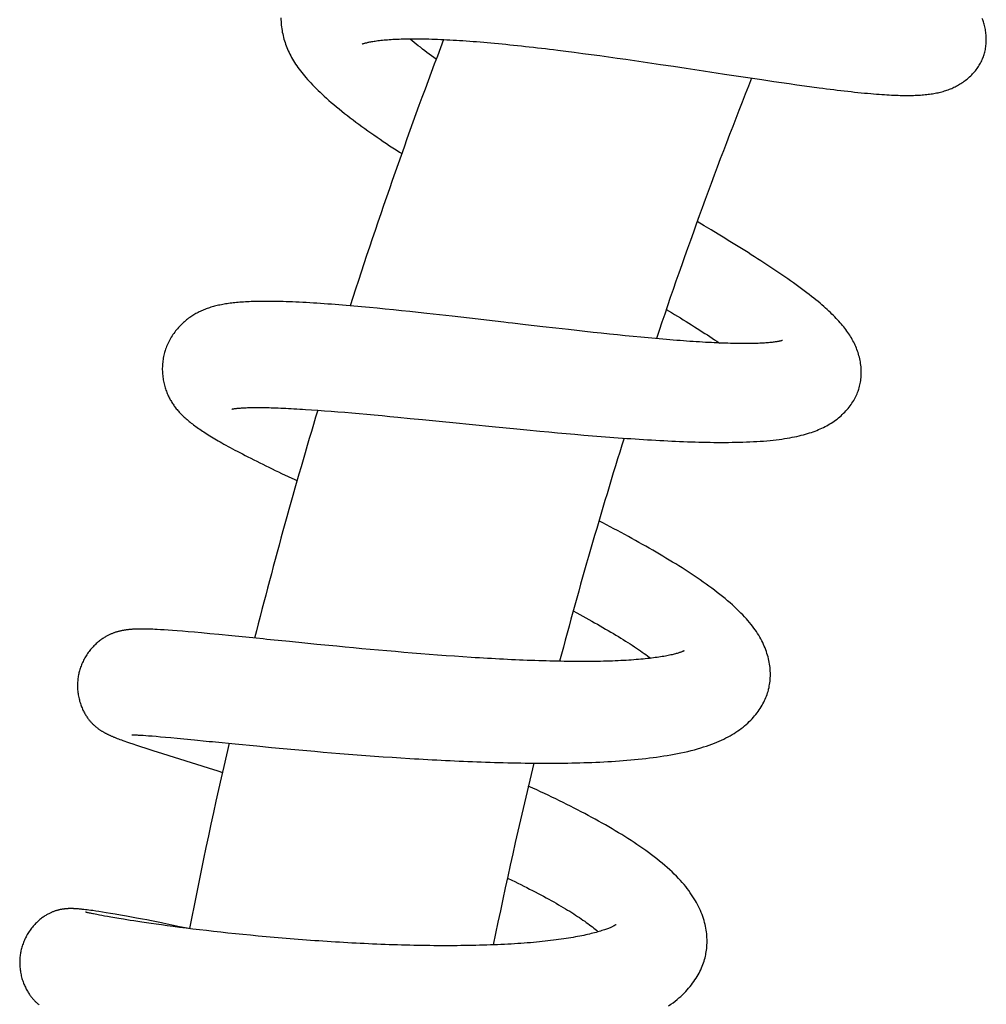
# Model space of a CAD drawing. Header units: millimetres. Extents: x 117 to 1320, y -43 to 1845.
# Tile 19 of 106: x 145 to 200, y 574 to 629. Entities that reach past the tile are written whole.
import ezdxf

# ---------------------------------------------------------------- set-up
doc = ezdxf.new("R2010")
doc.units = ezdxf.units.MM
doc.header["$LTSCALE"] = 65.395
doc.layers.get('0').update_dxf_attribs({"linetype": 'CONTINUOUS'})

msp = doc.modelspace()

# ---------------------------------------------------------------- linework, layer by layer
at = {"color": 7, "linetype": 'Continuous'}
for p, q in [((175.744, 627.606), (176.21, 627.548)), ((176.21, 627.548), (176.681, 627.487)), ((176.681, 627.487), (177.156, 627.425)), ((177.156, 627.425), (177.635, 627.361)), ((177.635, 627.361), (178.118, 627.295)), ((178.118, 627.295), (178.604, 627.228)), ((178.604, 627.228), (179.093, 627.16)), ((179.093, 627.16), (179.583, 627.09)), ((179.583, 627.09), (180.074, 627.02)), ((180.074, 627.02), (180.565, 626.948)), ((180.565, 626.948), (181.056, 626.876)), ((181.056, 626.876), (181.545, 626.804)), ((181.545, 626.804), (182.276, 626.695)), ((182.276, 626.695), (183.003, 626.586)), ((183.003, 626.586), (183.968, 626.44)), ((185.163, 626.259), (186.342, 626.081)), ((186.342, 626.081), (187.264, 625.943)), ((187.264, 625.943), (187.94, 625.843)), ((187.94, 625.843), (188.383, 625.778)), ((188.383, 625.778), (188.82, 625.715)), ((188.82, 625.715), (189.251, 625.654)), ((189.251, 625.654), (189.677, 625.595)), ((189.677, 625.595), (190.098, 625.538)), ((190.098, 625.538), (190.513, 625.482)), ((184.014, 617.693), (183.62, 617.93)), ((184.411, 617.453), (184.014, 617.693)), ((184.801, 617.216), (184.411, 617.453)), ((165.11, 613.071), (164.669, 613.112)), ((165.556, 613.028), (165.11, 613.071)), ((166.008, 612.983), (165.556, 613.028)), ((166.466, 612.937), (166.008, 612.983)), ((166.93, 612.889), (166.466, 612.937)), ((167.398, 612.84), (166.93, 612.889)), ((167.871, 612.789), (167.398, 612.84)), ((168.347, 612.738), (167.871, 612.789)), ((169.066, 612.658), (168.347, 612.738)), ((169.788, 612.577), (169.066, 612.658)), ((170.755, 612.467), (169.788, 612.577)), ((172.215, 612.299), (170.755, 612.467)), ((174.907, 611.987), (173.932, 612.1)), ((175.63, 611.905), (174.907, 611.987)), ((176.345, 611.824), (175.63, 611.905)), ((176.817, 611.771), (176.345, 611.824)), ((177.284, 611.72), (176.817, 611.771)), ((177.747, 611.669), (177.284, 611.72)), ((178.206, 611.62), (177.747, 611.669)), ((178.661, 611.572), (178.206, 611.62)), ((179.111, 611.525), (178.661, 611.572)), ((179.557, 611.48), (179.111, 611.525)), ((179.996, 611.436), (179.557, 611.48)), ((180.428, 611.394), (179.996, 611.436)), ((180.853, 611.354), (180.428, 611.394)), ((181.269, 611.316), (180.853, 611.354)), ((181.677, 611.281), (181.269, 611.316)), ((184.736, 611.165), (184.885, 611.065)), ((161.507, 607.319), (161.851, 607.296)), ((161.851, 607.296), (162.206, 607.271)), ((162.206, 607.271), (162.571, 607.245)), ((162.571, 607.245), (162.945, 607.216)), ((162.945, 607.216), (163.328, 607.185)), ((163.328, 607.185), (163.721, 607.153)), ((163.721, 607.153), (164.123, 607.118)), ((164.123, 607.118), (164.536, 607.082)), ((164.536, 607.082), (164.957, 607.045)), ((164.957, 607.045), (165.387, 607.005)), ((165.387, 607.005), (165.826, 606.965)), ((165.826, 606.965), (166.271, 606.923)), ((166.271, 606.923), (166.723, 606.879)), ((166.723, 606.879), (167.411, 606.813)), ((167.411, 606.813), (168.109, 606.744)), ((168.109, 606.744), (169.056, 606.65)), ((170.752, 606.481), (172.239, 606.333)), ((172.239, 606.333), (173.24, 606.236)), ((173.24, 606.236), (173.991, 606.163)), ((173.991, 606.163), (174.739, 606.092)), ((174.739, 606.092), (175.236, 606.046)), ((175.236, 606.046), (175.73, 606.001)), ((175.73, 606.001), (176.224, 605.957)), ((176.224, 605.957), (176.717, 605.914)), ((176.717, 605.914), (177.21, 605.871)), ((177.21, 605.871), (177.701, 605.831)), ((177.701, 605.831), (178.19, 605.791)), ((178.19, 605.791), (178.677, 605.753)), ((160.525, 603.527), (160.898, 603.351)), ((160.898, 603.351), (161.026, 603.291)), ((152.26, 594.912), (152.166, 594.912)), ((152.356, 594.911), (152.26, 594.912)), ((152.455, 594.91), (152.356, 594.911)), ((152.557, 594.908), (152.455, 594.91)), ((152.663, 594.906), (152.557, 594.908)), ((152.772, 594.902), (152.663, 594.906)), ((152.886, 594.898), (152.772, 594.902)), ((153.004, 594.893), (152.886, 594.898)), ((153.126, 594.887), (153.004, 594.893)), ((153.321, 594.876), (153.126, 594.887)), ((153.529, 594.864), (153.321, 594.876)), ((153.753, 594.849), (153.529, 594.864)), ((153.995, 594.832), (153.753, 594.849)), ((154.26, 594.812), (153.995, 594.832)), ((154.552, 594.789), (154.26, 594.812)), ((154.875, 594.762), (154.552, 594.789)), ((155.233, 594.731), (154.875, 594.762)), ((155.637, 594.694), (155.233, 594.731)), ((156.101, 594.651), (155.637, 594.694)), ((156.615, 594.601), (156.101, 594.651)), ((157.349, 594.529), (156.615, 594.601)), ((158.709, 594.393), (157.349, 594.529)), ((161.468, 594.114), (160.591, 594.202)), ((162.139, 594.048), (161.468, 594.114)), ((162.82, 593.981), (162.139, 594.048)), ((163.279, 593.937), (162.82, 593.981)), ((163.742, 593.893), (163.279, 593.937)), ((164.209, 593.849), (163.742, 593.893)), ((164.679, 593.805), (164.209, 593.849)), ((165.151, 593.762), (164.679, 593.805)), ((165.626, 593.719), (165.151, 593.762)), ((166.101, 593.677), (165.626, 593.719)), ((166.578, 593.636), (166.101, 593.677)), ((167.055, 593.595), (166.578, 593.636)), ((167.533, 593.556), (167.055, 593.595)), ((168.01, 593.517), (167.533, 593.556)), ((168.488, 593.48), (168.01, 593.517)), ((168.965, 593.443), (168.488, 593.48)), ((169.441, 593.408), (168.965, 593.443)), ((169.915, 593.374), (169.441, 593.408)), ((170.386, 593.342), (169.915, 593.374)), ((170.854, 593.311), (170.386, 593.342)), ((151.751, 588.937), (151.778, 588.937)), ((151.778, 588.937), (151.81, 588.936)), ((151.81, 588.936), (151.848, 588.935)), ((151.848, 588.935), (151.892, 588.934)), ((151.892, 588.934), (151.942, 588.932)), ((151.942, 588.932), (151.999, 588.93)), ((151.999, 588.93), (152.061, 588.927)), ((152.061, 588.927), (152.13, 588.923)), ((152.13, 588.923), (152.206, 588.919)), ((152.206, 588.919), (152.333, 588.911)), ((152.333, 588.911), (152.48, 588.901)), ((152.48, 588.901), (152.648, 588.889)), ((152.648, 588.889), (152.842, 588.874)), ((152.842, 588.874), (153.063, 588.855)), ((150.79, 588.77), (150.864, 588.741)), ((150.864, 588.741), (150.941, 588.711)), ((150.941, 588.711), (151.022, 588.68)), ((151.022, 588.68), (151.108, 588.649)), ((151.108, 588.649), (151.198, 588.616)), ((151.198, 588.616), (151.294, 588.581)), ((151.294, 588.581), (151.396, 588.545)), ((151.396, 588.545), (151.562, 588.487)), ((151.562, 588.487), (151.747, 588.424)), ((151.747, 588.424), (151.955, 588.354)), ((151.955, 588.354), (152.196, 588.275)), ((153.063, 588.855), (153.314, 588.834)), ((153.314, 588.834), (153.596, 588.809)), ((153.596, 588.809), (153.908, 588.78)), ((153.908, 588.78), (154.254, 588.747)), ((154.254, 588.747), (154.642, 588.71)), ((154.642, 588.71), (155.233, 588.653)), ((157.54, 588.426), (158.748, 588.309)), ((152.196, 588.275), (152.49, 588.179)), ((152.49, 588.179), (152.878, 588.054)), ((152.878, 588.054), (153.431, 587.879)), ((153.431, 587.879), (156.006, 587.071)), ((158.748, 588.309), (159.592, 588.229)), ((159.592, 588.229), (160.242, 588.168)), ((160.242, 588.168), (160.903, 588.108)), ((160.903, 588.108), (161.577, 588.048)), ((161.577, 588.048), (162.034, 588.009)), ((162.034, 588.009), (162.498, 587.969)), ((162.498, 587.969), (162.969, 587.93)), ((162.969, 587.93), (163.446, 587.891)), ((163.446, 587.891), (163.928, 587.852)), ((163.928, 587.852), (164.414, 587.814)), ((164.414, 587.814), (164.904, 587.777)), ((164.904, 587.777), (165.397, 587.741)), ((165.397, 587.741), (165.893, 587.705)), ((165.893, 587.705), (166.392, 587.671)), ((166.392, 587.671), (166.894, 587.638)), ((166.894, 587.638), (167.397, 587.606)), ((156.006, 587.071), (156.546, 586.901)), ((156.546, 586.901), (156.812, 586.817)), ((148.487, 579.118), (148.443, 579.12)), ((148.599, 579.111), (148.553, 579.114)), ((148.646, 579.107), (148.599, 579.111)), ((148.694, 579.103), (148.646, 579.107)), ((148.743, 579.099), (148.694, 579.103)), ((148.794, 579.094), (148.743, 579.099)), ((148.847, 579.089), (148.794, 579.094)), ((148.901, 579.083), (148.847, 579.089)), ((148.987, 579.074), (148.901, 579.083)), ((149.077, 579.063), (148.987, 579.074)), ((149.173, 579.052), (149.077, 579.063)), ((149.079, 578.927), (149.077, 578.927)), ((149.083, 578.926), (149.079, 578.927)), ((149.091, 578.924), (149.083, 578.926)), ((149.101, 578.921), (149.091, 578.924)), ((149.113, 578.918), (149.101, 578.921)), ((149.129, 578.914), (149.113, 578.918)), ((149.147, 578.909), (149.129, 578.914)), ((149.168, 578.904), (149.147, 578.909)), ((149.205, 578.895), (149.168, 578.904)), ((149.274, 579.039), (149.173, 579.052)), ((149.25, 578.885), (149.205, 578.895)), ((149.301, 578.873), (149.25, 578.885)), ((149.382, 579.025), (149.274, 579.039)), ((149.359, 578.86), (149.301, 578.873)), ((149.496, 579.009), (149.382, 579.025)), ((149.659, 578.986), (149.496, 579.009)), ((149.838, 578.96), (149.659, 578.986)), ((150.035, 578.929), (149.838, 578.96)), ((150.254, 578.895), (150.035, 578.929)), ((150.496, 578.855), (150.254, 578.895)), ((149.426, 578.846), (149.359, 578.86)), ((149.501, 578.83), (149.426, 578.846)), ((149.718, 578.786), (149.618, 578.806)), ((149.872, 578.756), (149.718, 578.786)), ((150.005, 578.731), (149.872, 578.756)), ((150.155, 578.703), (150.005, 578.731)), ((150.326, 578.672), (150.155, 578.703)), ((150.517, 578.639), (150.326, 578.672)), ((150.766, 578.81), (150.496, 578.855)), ((150.729, 578.602), (150.517, 578.639)), ((150.963, 578.563), (150.729, 578.602)), ((151.066, 578.758), (150.766, 578.81)), ((151.221, 578.52), (150.963, 578.563)), ((151.4, 578.698), (151.066, 578.758)), ((151.407, 578.49), (151.221, 578.52)), ((151.673, 578.648), (151.4, 578.698)), ((151.604, 578.459), (151.407, 578.49)), ((151.812, 578.427), (151.604, 578.459)), ((151.969, 578.593), (151.673, 578.648)), ((152.034, 578.393), (151.812, 578.427)), ((152.297, 578.531), (151.969, 578.593)), ((152.269, 578.358), (152.034, 578.393)), ((152.519, 578.321), (152.269, 578.358)), ((152.539, 578.484), (152.297, 578.531)), ((152.784, 578.283), (152.519, 578.321)), ((152.8, 578.433), (152.539, 578.484)), ((153.081, 578.376), (152.8, 578.433)), ((153.382, 578.316), (153.081, 578.376)), ((153.702, 578.25), (153.382, 578.316)), ((153.067, 578.243), (152.784, 578.283)), ((153.368, 578.201), (153.067, 578.243)), ((153.689, 578.158), (153.368, 578.201)), ((154.03, 578.112), (153.689, 578.158)), ((154.041, 578.179), (153.702, 578.25)), ((154.389, 578.066), (154.03, 578.112)), ((154.398, 578.103), (154.041, 578.179)), ((154.758, 578.019), (154.389, 578.066)), ((154.819, 578.012), (154.398, 578.103)), ((155.134, 577.973), (154.758, 578.019)), ((155.518, 577.927), (155.134, 577.973)), ((155.91, 577.881), (155.518, 577.927)), ((156.309, 577.835), (155.91, 577.881)), ((156.714, 577.79), (156.309, 577.835)), ((157.126, 577.746), (156.714, 577.79)), ((157.544, 577.702), (157.126, 577.746)), ((157.969, 577.658), (157.544, 577.702)), ((158.4, 577.616), (157.969, 577.658)), ((158.836, 577.574), (158.4, 577.616))]:
    msp.add_line(p, q, dxfattribs=at)
for points in [[(160.117, 629.423), (160.119, 629.321), (160.123, 629.218), (160.129, 629.117), (160.138, 629.016), (160.149, 628.916), (160.162, 628.816), (160.177, 628.718), (160.195, 628.62), (160.215, 628.522), (160.237, 628.425), (160.261, 628.327), (160.287, 628.23), (160.316, 628.134), (160.347, 628.037), (160.38, 627.941), (160.415, 627.845), (160.452, 627.75), (160.492, 627.656), (160.533, 627.562), (160.577, 627.469), (160.623, 627.376), (160.671, 627.283), (160.721, 627.19), (160.773, 627.097), (160.829, 627.004), (160.886, 626.911), (160.946, 626.818), (161.009, 626.724), (161.074, 626.63), (161.142, 626.536), (161.213, 626.442), (161.287, 626.346), (161.363, 626.25), (161.443, 626.153), (161.526, 626.055), (161.613, 625.956), (161.703, 625.855), (161.797, 625.754), (161.894, 625.651), (161.995, 625.547), (162.1, 625.441), (162.209, 625.334), (162.323, 625.225), (162.441, 625.114), (162.563, 625.002), (162.69, 624.887), (162.822, 624.771), (162.959, 624.652), (163.102, 624.531), (163.25, 624.408), (163.401, 624.284), (163.556, 624.159), (163.714, 624.034), (163.872, 623.911), (164.031, 623.788), (164.192, 623.667), (164.354, 623.545), (164.518, 623.423), (164.684, 623.302), (164.853, 623.18), (165.022, 623.059), (165.194, 622.937), (165.367, 622.816), (165.541, 622.695), (165.717, 622.574), (165.895, 622.453), (166.074, 622.331), (166.254, 622.21), (166.436, 622.09), (166.619, 621.969), (166.803, 621.848), (166.935, 621.762)], [(199.733, 627.121), (199.752, 627.168), (199.776, 627.232), (199.799, 627.297), (199.82, 627.364), (199.84, 627.432), (199.858, 627.501), (199.875, 627.572), (199.889, 627.643), (199.902, 627.716), (199.914, 627.79), (199.923, 627.864), (199.931, 627.94), (199.937, 628.016), (199.94, 628.093), (199.942, 628.17), (199.942, 628.248), (199.94, 628.325), (199.936, 628.402), (199.93, 628.478), (199.922, 628.555), (199.913, 628.63), (199.902, 628.705), (199.889, 628.779), (199.874, 628.852), (199.858, 628.925), (199.841, 628.995), (199.822, 629.065), (199.803, 629.132), (199.782, 629.198), (199.761, 629.262), (199.739, 629.324), (199.716, 629.385)], [(164.699, 627.949), (164.699, 627.949), (164.702, 627.95), (164.707, 627.952), (164.714, 627.955), (164.723, 627.958), (164.734, 627.963), (164.748, 627.968), (164.764, 627.973), (164.783, 627.98), (164.805, 627.987), (164.83, 627.994), (164.858, 628.002), (164.889, 628.011), (164.923, 628.02), (164.959, 628.029), (164.999, 628.039), (165.042, 628.048), (165.088, 628.058), (165.138, 628.069), (165.191, 628.079), (165.248, 628.09), (165.309, 628.101), (165.375, 628.111), (165.444, 628.122), (165.518, 628.133), (165.595, 628.143), (165.676, 628.153), (165.76, 628.163), (165.848, 628.172), (165.939, 628.181), (166.033, 628.19), (166.13, 628.197), (166.23, 628.205), (166.334, 628.212), (166.441, 628.218), (166.552, 628.224), (166.667, 628.229), (166.785, 628.234), (166.907, 628.238), (167.032, 628.242), (167.161, 628.244), (167.293, 628.246), (167.429, 628.248), (167.568, 628.248), (167.711, 628.248), (167.857, 628.248), (168.006, 628.246), (168.158, 628.244), (168.314, 628.241), (168.472, 628.237), (168.634, 628.232), (168.798, 628.227), (168.965, 628.22), (169.135, 628.213), (169.307, 628.206), (169.482, 628.197), (169.66, 628.188), (169.84, 628.178), (170.022, 628.167), (170.206, 628.155), (170.393, 628.143), (170.582, 628.13), (170.774, 628.116), (170.967, 628.101), (171.163, 628.086), (171.362, 628.07), (171.563, 628.053), (171.766, 628.035), (171.972, 628.017), (172.181, 627.998), (172.391, 627.978), (172.604, 627.958), (172.818, 627.937), (173.034, 627.915), (173.252, 627.892), (173.472, 627.869), (173.694, 627.845), (173.917, 627.821), (174.141, 627.796), (174.367, 627.77), (174.594, 627.744), (174.822, 627.718), (175.051, 627.691), (175.281, 627.663), (175.512, 627.635), (175.744, 627.606)], [(168.88, 627.089), (168.754, 627.182), (168.619, 627.282), (168.488, 627.381), (168.359, 627.479), (168.232, 627.576), (168.109, 627.671), (167.988, 627.766), (167.87, 627.859), (167.755, 627.95), (167.643, 628.041), (167.534, 628.129), (167.429, 628.217), (167.392, 628.247)], [(190.513, 625.482), (190.719, 625.455), (190.923, 625.429), (191.126, 625.403), (191.327, 625.378), (191.527, 625.354), (191.725, 625.33), (191.922, 625.307), (192.117, 625.284), (192.31, 625.263), (192.502, 625.242), (192.692, 625.222), (192.879, 625.203), (193.062, 625.185), (193.241, 625.168), (193.414, 625.153), (193.581, 625.139), (193.741, 625.126), (193.895, 625.114), (194.044, 625.103), (194.187, 625.094), (194.325, 625.085), (194.459, 625.078), (194.59, 625.071), (194.716, 625.065), (194.84, 625.06), (194.961, 625.056), (195.079, 625.053), (195.194, 625.051), (195.307, 625.049), (195.418, 625.048), (195.526, 625.048), (195.631, 625.049), (195.735, 625.051), (195.836, 625.053), (195.935, 625.057), (196.032, 625.061), (196.128, 625.065), (196.221, 625.071), (196.312, 625.078), (196.402, 625.085), (196.49, 625.093), (196.576, 625.102), (196.661, 625.112), (196.744, 625.122), (196.825, 625.134), (196.905, 625.146), (196.984, 625.16), (197.062, 625.174), (197.139, 625.189), (197.215, 625.205), (197.29, 625.223), (197.364, 625.241), (197.437, 625.26), (197.509, 625.28), (197.581, 625.302), (197.651, 625.324), (197.721, 625.347), (197.789, 625.372), (197.856, 625.397), (197.922, 625.423), (197.987, 625.45), (198.052, 625.478), (198.116, 625.508), (198.18, 625.539), (198.244, 625.571), (198.309, 625.605), (198.373, 625.641), (198.438, 625.679), (198.502, 625.718), (198.567, 625.759), (198.631, 625.803), (198.695, 625.847), (198.758, 625.894), (198.82, 625.943), (198.882, 625.993), (198.943, 626.044), (199.002, 626.097), (199.06, 626.151), (199.116, 626.207), (199.171, 626.264), (199.224, 626.322), (199.276, 626.381), (199.325, 626.441), (199.373, 626.502), (199.419, 626.564), (199.463, 626.626), (199.505, 626.688), (199.544, 626.752), (199.582, 626.815), (199.617, 626.879), (199.651, 626.943), (199.682, 627.007), (199.712, 627.072), (199.733, 627.121)], [(183.968, 626.44), (184.447, 626.367), (184.687, 626.331), (185.163, 626.259)], [(192.726, 608.413), (192.744, 608.469), (192.767, 608.545), (192.787, 608.623), (192.806, 608.702), (192.823, 608.782), (192.838, 608.863), (192.851, 608.946), (192.862, 609.029), (192.871, 609.114), (192.877, 609.2), (192.881, 609.286), (192.883, 609.374), (192.883, 609.462), (192.88, 609.551), (192.875, 609.64), (192.868, 609.73), (192.858, 609.82), (192.846, 609.91), (192.832, 609.999), (192.815, 610.088), (192.796, 610.176), (192.775, 610.264), (192.752, 610.352), (192.727, 610.439), (192.7, 610.525), (192.671, 610.611), (192.64, 610.696), (192.607, 610.781), (192.572, 610.865), (192.535, 610.948), (192.496, 611.031), (192.456, 611.112), (192.414, 611.193), (192.37, 611.273), (192.324, 611.352), (192.277, 611.431), (192.228, 611.509), (192.177, 611.587), (192.124, 611.665), (192.069, 611.743), (192.011, 611.821), (191.952, 611.899), (191.891, 611.978), (191.827, 612.056), (191.761, 612.135), (191.693, 612.214), (191.622, 612.293), (191.549, 612.373), (191.473, 612.454), (191.394, 612.536), (191.312, 612.618), (191.228, 612.701), (191.141, 612.785), (191.051, 612.869), (190.958, 612.955), (190.862, 613.042), (190.763, 613.13), (190.66, 613.219), (190.553, 613.31), (190.442, 613.403), (190.326, 613.498), (190.205, 613.596), (190.078, 613.697), (189.945, 613.8), (189.807, 613.907), (189.664, 614.016), (189.515, 614.126), (189.363, 614.239), (189.207, 614.352), (189.049, 614.465), (188.889, 614.579), (188.727, 614.692), (188.564, 614.805), (188.4, 614.918), (188.234, 615.031), (188.067, 615.144), (187.898, 615.257), (187.727, 615.37), (187.555, 615.484), (187.381, 615.597), (187.205, 615.712), (187.028, 615.826), (186.849, 615.94), (186.669, 616.055), (186.488, 616.17), (186.306, 616.285), (186.122, 616.4), (185.938, 616.516), (185.752, 616.632), (185.565, 616.748), (185.376, 616.864), (185.186, 616.981), (184.801, 617.216)], [(164.669, 613.112), (164.45, 613.131), (164.234, 613.151), (164.019, 613.169), (163.805, 613.187), (163.594, 613.205), (163.383, 613.222), (163.175, 613.238), (162.968, 613.254), (162.762, 613.27), (162.558, 613.284), (162.354, 613.298), (162.151, 613.312), (161.949, 613.325), (161.747, 613.337), (161.547, 613.349), (161.348, 613.359), (161.152, 613.369), (160.961, 613.378), (160.773, 613.386), (160.591, 613.394), (160.415, 613.4), (160.245, 613.405), (160.08, 613.41), (159.92, 613.413), (159.765, 613.416), (159.615, 613.418), (159.469, 613.419), (159.328, 613.42), (159.191, 613.419), (159.057, 613.418), (158.927, 613.417), (158.801, 613.414), (158.678, 613.412), (158.559, 613.408), (158.442, 613.404), (158.329, 613.399), (158.218, 613.394), (158.111, 613.388), (158.006, 613.381), (157.903, 613.374), (157.803, 613.366), (157.705, 613.358), (157.61, 613.349), (157.516, 613.34), (157.425, 613.33), (157.335, 613.319), (157.247, 613.308), (157.161, 613.296), (157.076, 613.284), (156.993, 613.271), (156.911, 613.257), (156.831, 613.243), (156.752, 613.228), (156.674, 613.212), (156.597, 613.196), (156.522, 613.179), (156.447, 613.161), (156.374, 613.143), (156.302, 613.124), (156.231, 613.103), (156.161, 613.083), (156.092, 613.061), (156.023, 613.038), (155.955, 613.014), (155.888, 612.99)], [(155.888, 612.99), (155.821, 612.964), (155.755, 612.938), (155.69, 612.91), (155.626, 612.882), (155.562, 612.853), (155.499, 612.822), (155.437, 612.791), (155.376, 612.759), (155.315, 612.726), (155.256, 612.691), (155.197, 612.656), (155.138, 612.62), (155.08, 612.583), (155.022, 612.544), (154.963, 612.503), (154.905, 612.461), (154.846, 612.416), (154.787, 612.37), (154.728, 612.322), (154.669, 612.272), (154.611, 612.221), (154.553, 612.167), (154.496, 612.112), (154.44, 612.056), (154.384, 611.998), (154.329, 611.938), (154.275, 611.876), (154.221, 611.812), (154.169, 611.747), (154.117, 611.68), (154.067, 611.611), (154.018, 611.541), (153.971, 611.47), (153.926, 611.397), (153.882, 611.324), (153.84, 611.25), (153.8, 611.175), (153.762, 611.099), (153.726, 611.023), (153.692, 610.947), (153.66, 610.871), (153.63, 610.794), (153.603, 610.718), (153.578, 610.642), (153.56, 610.585)], [(181.872, 612.963), (182.166, 612.785), (182.336, 612.683), (182.503, 612.581), (182.668, 612.48), (182.831, 612.38), (182.992, 612.281), (183.15, 612.183), (183.306, 612.086), (183.46, 611.989), (183.611, 611.894), (183.76, 611.799), (183.907, 611.706), (184.051, 611.613), (184.193, 611.522), (184.333, 611.431), (184.47, 611.341), (184.604, 611.253), (184.736, 611.165)], [(173.932, 612.1), (173.196, 612.185), (172.951, 612.213), (172.705, 612.242), (172.215, 612.299)], [(188.434, 611.212), (188.434, 611.212), (188.433, 611.212), (188.431, 611.211), (188.427, 611.21), (188.42, 611.208), (188.411, 611.205), (188.4, 611.202), (188.387, 611.198), (188.371, 611.194), (188.353, 611.189), (188.332, 611.184), (188.309, 611.179), (188.283, 611.173), (188.254, 611.167), (188.223, 611.16), (188.188, 611.154), (188.151, 611.147), (188.11, 611.14), (188.066, 611.133), (188.018, 611.126), (187.967, 611.119), (187.911, 611.112), (187.851, 611.105), (187.787, 611.098), (187.719, 611.091), (187.647, 611.084), (187.572, 611.077), (187.494, 611.071), (187.412, 611.066), (187.327, 611.06), (187.239, 611.055), (187.147, 611.051), (187.052, 611.047), (186.954, 611.043), (186.852, 611.04), (186.746, 611.038), (186.637, 611.036), (186.525, 611.035), (186.408, 611.034), (186.288, 611.033), (186.165, 611.034), (186.038, 611.035), (185.907, 611.036), (185.773, 611.038), (185.635, 611.041), (185.494, 611.045), (185.35, 611.049), (185.203, 611.053), (185.052, 611.059), (184.898, 611.065), (184.742, 611.072), (184.582, 611.079), (184.419, 611.087), (184.254, 611.096), (184.086, 611.105), (183.915, 611.115), (183.741, 611.125), (183.566, 611.137), (183.387, 611.148), (183.207, 611.161), (183.024, 611.174), (182.839, 611.187), (182.652, 611.201), (182.462, 611.216), (182.27, 611.231), (182.075, 611.247), (181.877, 611.264), (181.677, 611.281)], [(153.56, 610.585), (153.544, 610.528), (153.524, 610.453), (153.505, 610.377), (153.488, 610.299), (153.473, 610.22), (153.46, 610.14), (153.448, 610.059), (153.439, 609.977), (153.431, 609.895), (153.425, 609.811), (153.421, 609.728), (153.419, 609.644), (153.419, 609.56), (153.421, 609.476), (153.425, 609.393), (153.431, 609.309), (153.439, 609.227), (153.449, 609.145), (153.46, 609.064), (153.473, 608.985), (153.488, 608.907), (153.504, 608.83), (153.521, 608.755), (153.54, 608.682), (153.56, 608.61), (153.581, 608.54), (153.603, 608.471), (153.626, 608.404), (153.65, 608.338), (153.675, 608.273), (153.701, 608.21), (153.728, 608.148), (153.755, 608.088), (153.783, 608.029), (153.812, 607.973), (153.84, 607.918), (153.87, 607.864), (153.9, 607.811), (153.93, 607.76), (153.961, 607.709), (153.994, 607.658), (154.027, 607.608), (154.061, 607.558), (154.097, 607.508), (154.133, 607.458), (154.171, 607.408), (154.21, 607.359), (154.249, 607.311), (154.29, 607.263), (154.331, 607.215), (154.373, 607.168), (154.417, 607.121), (154.462, 607.074), (154.508, 607.027), (154.555, 606.979), (154.605, 606.932), (154.656, 606.884), (154.708, 606.836), (154.762, 606.787), (154.818, 606.739), (154.875, 606.691), (154.933, 606.642), (154.993, 606.594), (155.054, 606.545), (155.117, 606.496), (155.182, 606.447), (155.248, 606.398), (155.316, 606.348), (155.385, 606.298), (155.456, 606.248), (155.53, 606.197), (155.605, 606.146), (155.682, 606.094), (155.761, 606.042), (155.842, 605.989), (155.925, 605.936), (156.011, 605.882), (156.099, 605.827), (156.189, 605.772), (156.282, 605.716), (156.378, 605.659), (156.476, 605.601), (156.577, 605.542), (156.681, 605.482), (156.788, 605.421), (156.898, 605.359), (157.012, 605.295), (157.13, 605.23), (157.252, 605.163), (157.379, 605.095), (157.511, 605.024), (157.648, 604.952), (157.791, 604.876), (157.939, 604.799), (158.093, 604.719), (158.252, 604.638), (158.415, 604.555), (158.581, 604.471), (158.75, 604.387), (158.92, 604.302), (159.092, 604.218), (159.266, 604.132), (159.441, 604.047), (159.618, 603.961), (159.796, 603.875), (159.976, 603.789), (160.157, 603.702), (160.525, 603.527)], [(178.677, 605.753), (178.92, 605.734), (179.161, 605.716), (179.401, 605.699), (179.64, 605.682), (179.878, 605.665), (180.115, 605.649), (180.35, 605.633), (180.584, 605.618), (180.816, 605.604), (181.048, 605.59), (181.277, 605.577), (181.505, 605.564), (181.732, 605.552), (181.957, 605.54), (182.181, 605.529), (182.403, 605.519), (182.624, 605.51), (182.844, 605.501), (183.063, 605.493), (183.28, 605.485), (183.497, 605.479), (183.713, 605.473), (183.928, 605.468), (184.141, 605.463), (184.353, 605.46), (184.564, 605.457), (184.774, 605.455), (184.981, 605.454), (185.188, 605.455), (185.393, 605.456), (185.596, 605.458), (185.798, 605.461), (185.998, 605.466), (186.198, 605.471), (186.396, 605.478), (186.593, 605.486), (186.79, 605.496), (186.984, 605.507), (187.177, 605.519), (187.367, 605.533), (187.553, 605.549), (187.735, 605.566), (187.911, 605.584), (188.082, 605.603), (188.246, 605.623), (188.405, 605.645), (188.557, 605.667), (188.705, 605.691), (188.847, 605.715), (188.985, 605.741), (189.118, 605.767), (189.248, 605.795), (189.374, 605.824), (189.496, 605.854), (189.616, 605.885), (189.733, 605.917), (189.847, 605.95), (189.958, 605.985), (190.066, 606.021), (190.171, 606.057), (190.274, 606.095), (190.374, 606.135), (190.472, 606.175), (190.567, 606.216), (190.661, 606.259), (190.753, 606.304), (190.843, 606.349), (190.931, 606.396), (191.018, 606.445), (191.104, 606.495), (191.188, 606.547), (191.271, 606.601), (191.353, 606.657), (191.434, 606.715), (191.513, 606.774), (191.591, 606.836), (191.667, 606.899), (191.741, 606.963), (191.813, 607.029), (191.883, 607.096), (191.951, 607.164), (192.016, 607.233), (192.079, 607.304), (192.14, 607.375), (192.198, 607.447), (192.254, 607.521), (192.308, 607.595), (192.359, 607.669), (192.408, 607.745), (192.454, 607.82), (192.497, 607.896), (192.538, 607.972), (192.576, 608.048), (192.612, 608.125), (192.646, 608.201), (192.677, 608.277), (192.705, 608.354), (192.726, 608.413)], [(157.343, 607.334), (157.343, 607.334), (157.345, 607.334), (157.348, 607.335), (157.354, 607.336), (157.36, 607.338), (157.369, 607.34), (157.38, 607.342), (157.393, 607.344), (157.407, 607.347), (157.424, 607.35), (157.444, 607.353), (157.466, 607.357), (157.49, 607.36), (157.517, 607.364), (157.546, 607.368), (157.579, 607.372), (157.615, 607.376), (157.653, 607.38), (157.695, 607.384), (157.74, 607.388), (157.788, 607.392), (157.839, 607.396), (157.895, 607.4), (157.954, 607.404), (158.017, 607.407), (158.084, 607.41), (158.156, 607.414), (158.231, 607.416), (158.311, 607.419), (158.395, 607.421), (158.483, 607.423), (158.575, 607.424), (158.671, 607.425), (158.77, 607.425), (158.874, 607.425), (158.981, 607.424), (159.091, 607.423), (159.205, 607.422), (159.323, 607.419), (159.444, 607.417), (159.569, 607.413), (159.697, 607.41), (159.829, 607.405), (159.965, 607.4), (160.104, 607.395), (160.247, 607.389), (160.394, 607.382), (160.543, 607.375), (160.696, 607.367), (160.852, 607.358), (161.012, 607.349), (161.174, 607.34), (161.339, 607.33), (161.507, 607.319)], [(169.056, 606.65), (170.019, 606.554), (170.752, 606.481)], [(187.636, 591.458), (187.653, 591.523), (187.673, 591.61), (187.691, 591.698), (187.706, 591.788), (187.72, 591.878), (187.731, 591.97), (187.739, 592.063), (187.746, 592.156), (187.749, 592.251), (187.751, 592.346), (187.749, 592.443), (187.745, 592.541), (187.739, 592.639), (187.73, 592.738), (187.718, 592.837), (187.703, 592.937), (187.686, 593.038), (187.666, 593.138), (187.644, 593.239), (187.618, 593.34), (187.591, 593.44), (187.56, 593.541), (187.527, 593.642), (187.49, 593.742), (187.451, 593.844), (187.409, 593.945), (187.364, 594.047), (187.316, 594.15), (187.264, 594.253), (187.209, 594.355), (187.152, 594.458), (187.091, 594.561), (187.027, 594.664), (186.96, 594.767), (186.89, 594.87), (186.816, 594.972), (186.739, 595.076), (186.659, 595.179), (186.575, 595.283), (186.487, 595.388), (186.395, 595.493), (186.299, 595.6), (186.198, 595.708), (186.091, 595.817), (185.979, 595.929), (185.862, 596.043), (185.739, 596.158), (185.61, 596.275), (185.477, 596.393), (185.339, 596.511), (185.198, 596.63), (185.052, 596.749), (184.904, 596.867), (184.752, 596.985), (184.598, 597.103), (184.441, 597.22), (184.282, 597.337), (184.121, 597.453), (183.957, 597.569), (183.792, 597.684), (183.625, 597.798), (183.456, 597.912), (183.285, 598.025), (183.113, 598.138), (182.939, 598.251), (182.763, 598.363), (182.585, 598.475), (182.406, 598.587), (182.225, 598.699), (182.042, 598.811), (181.857, 598.922), (181.672, 599.033), (181.484, 599.144), (181.296, 599.255), (181.106, 599.366), (180.914, 599.476), (180.721, 599.587), (180.527, 599.697), (180.331, 599.807), (180.134, 599.918), (179.936, 600.028), (179.735, 600.139), (179.534, 600.249), (179.331, 600.36), (179.126, 600.47), (178.92, 600.581), (178.713, 600.692), (178.504, 600.803), (178.294, 600.914), (178.073, 601.031)], [(176.619, 595.933), (176.824, 595.823), (176.997, 595.729), (177.168, 595.636), (177.337, 595.544), (177.503, 595.452), (177.667, 595.361), (177.828, 595.271), (177.987, 595.181), (178.143, 595.092), (178.298, 595.003), (178.45, 594.915), (178.6, 594.828), (178.747, 594.741), (178.892, 594.654), (179.034, 594.569), (179.174, 594.484), (179.311, 594.4), (179.445, 594.317), (179.576, 594.235), (179.705, 594.154), (179.83, 594.073), (179.953, 593.994), (180.072, 593.916), (180.189, 593.838), (180.302, 593.762), (180.413, 593.687), (180.52, 593.614), (180.624, 593.541), (180.724, 593.47), (180.822, 593.4), (180.916, 593.331), (181.006, 593.265)], [(152.166, 594.912), (152.12, 594.911), (152.075, 594.91), (152.031, 594.909), (151.987, 594.908), (151.943, 594.907), (151.9, 594.905), (151.858, 594.904), (151.816, 594.902), (151.774, 594.899), (151.733, 594.897), (151.692, 594.894), (151.651, 594.891), (151.611, 594.888), (151.571, 594.884), (151.531, 594.88), (151.492, 594.876), (151.453, 594.872), (151.414, 594.867), (151.376, 594.862), (151.338, 594.857), (151.301, 594.851), (151.263, 594.845), (151.226, 594.839), (151.189, 594.832), (151.151, 594.825), (151.114, 594.818), (151.077, 594.81), (151.04, 594.801), (151.003, 594.792), (150.965, 594.783), (150.928, 594.773), (150.891, 594.763), (150.854, 594.753), (150.817, 594.741), (150.781, 594.73), (150.745, 594.718), (150.709, 594.705), (150.674, 594.693), (150.638, 594.679), (150.603, 594.666), (150.568, 594.651), (150.532, 594.636), (150.496, 594.62), (150.459, 594.603), (150.422, 594.586), (150.384, 594.567), (150.346, 594.548), (150.307, 594.528), (150.268, 594.506), (150.227, 594.483), (150.186, 594.459), (150.144, 594.433), (150.101, 594.406), (150.057, 594.377), (150.013, 594.347), (149.969, 594.315), (149.924, 594.282), (149.878, 594.248), (149.833, 594.211), (149.787, 594.173), (149.74, 594.133), (149.693, 594.092), (149.647, 594.048), (149.6, 594.003), (149.554, 593.956), (149.507, 593.908), (149.461, 593.858), (149.416, 593.806), (149.371, 593.753), (149.327, 593.698), (149.283, 593.642), (149.24, 593.584), (149.199, 593.526), (149.158, 593.466), (149.119, 593.405), (149.081, 593.343), (149.044, 593.28), (149.009, 593.217), (148.975, 593.152), (148.943, 593.087), (148.912, 593.022), (148.882, 592.956), (148.855, 592.89), (148.829, 592.823), (148.804, 592.757), (148.782, 592.69), (148.761, 592.623), (148.741, 592.556), (148.723, 592.49), (148.712, 592.442)], [(160.591, 594.202), (159.528, 594.31), (159.321, 594.331), (159.115, 594.351), (158.709, 594.393)], [(182.887, 593.686), (182.886, 593.685), (182.883, 593.684), (182.877, 593.681), (182.87, 593.677), (182.86, 593.672), (182.848, 593.667), (182.834, 593.66), (182.817, 593.653), (182.797, 593.645), (182.775, 593.636), (182.75, 593.626), (182.722, 593.616), (182.691, 593.605), (182.657, 593.593), (182.62, 593.58), (182.58, 593.568), (182.536, 593.554), (182.489, 593.54), (182.438, 593.526), (182.385, 593.511), (182.327, 593.496), (182.267, 593.481), (182.202, 593.466), (182.134, 593.45), (182.062, 593.434), (181.986, 593.419), (181.907, 593.403), (181.823, 593.387), (181.736, 593.371), (181.646, 593.356), (181.552, 593.341), (181.456, 593.326), (181.356, 593.311), (181.254, 593.297), (181.148, 593.283), (181.039, 593.269), (180.926, 593.256), (180.81, 593.243), (180.69, 593.23), (180.566, 593.218), (180.439, 593.206), (180.308, 593.194), (180.175, 593.184), (180.037, 593.173), (179.897, 593.163), (179.754, 593.154), (179.607, 593.145), (179.457, 593.136), (179.304, 593.128), (179.149, 593.121), (178.99, 593.114), (178.829, 593.108), (178.664, 593.103), (178.498, 593.098), (178.328, 593.093), (178.157, 593.089), (177.983, 593.086), (177.806, 593.084), (177.627, 593.082), (177.446, 593.08), (177.263, 593.079), (177.077, 593.079), (176.889, 593.079), (176.699, 593.08), (176.507, 593.082), (176.312, 593.084), (176.115, 593.087), (175.915, 593.09), (175.713, 593.094), (175.509, 593.098), (175.302, 593.103), (175.093, 593.109), (174.882, 593.115), (174.669, 593.122), (174.455, 593.129), (174.239, 593.137), (174.021, 593.145), (173.802, 593.154), (173.581, 593.163), (173.359, 593.173), (173.136, 593.183), (172.912, 593.194), (172.687, 593.205), (172.461, 593.217), (172.234, 593.229), (172.006, 593.242), (171.778, 593.255), (171.548, 593.268), (171.318, 593.282), (171.086, 593.296), (170.854, 593.311)], [(148.712, 592.442), (148.701, 592.393), (148.687, 592.327), (148.675, 592.26), (148.664, 592.192), (148.655, 592.123), (148.647, 592.054), (148.64, 591.984), (148.635, 591.913), (148.632, 591.842), (148.63, 591.77), (148.63, 591.698), (148.632, 591.626), (148.635, 591.554), (148.639, 591.481), (148.646, 591.409), (148.654, 591.336), (148.663, 591.264), (148.674, 591.192), (148.687, 591.12), (148.701, 591.049), (148.717, 590.979), (148.734, 590.91), (148.752, 590.841), (148.772, 590.773), (148.793, 590.707), (148.815, 590.642), (148.838, 590.578), (148.862, 590.516), (148.887, 590.455), (148.913, 590.396), (148.94, 590.339), (148.967, 590.283), (148.994, 590.23), (149.022, 590.178), (149.05, 590.128), (149.078, 590.08), (149.106, 590.034), (149.134, 589.99), (149.162, 589.948), (149.191, 589.908), (149.219, 589.868), (149.247, 589.831), (149.274, 589.795), (149.302, 589.761), (149.328, 589.728), (149.354, 589.698), (149.38, 589.669), (149.404, 589.642), (149.429, 589.615), (149.453, 589.59), (149.478, 589.564), (149.504, 589.538), (149.531, 589.513), (149.558, 589.487), (149.586, 589.462), (149.613, 589.438), (149.641, 589.414), (149.668, 589.391), (149.695, 589.369), (149.722, 589.347), (149.749, 589.326), (149.776, 589.306), (149.804, 589.286), (149.831, 589.266), (149.859, 589.247), (149.886, 589.227), (149.914, 589.209), (149.942, 589.19), (149.97, 589.172), (149.998, 589.155), (150.027, 589.138), (150.055, 589.121), (150.083, 589.104), (150.111, 589.088), (150.139, 589.072), (150.167, 589.057), (150.196, 589.041), (150.224, 589.026), (150.253, 589.011), (150.281, 588.997), (150.31, 588.982), (150.339, 588.968), (150.369, 588.954), (150.399, 588.939), (150.429, 588.925), (150.459, 588.911), (150.49, 588.897), (150.521, 588.883), (150.553, 588.869), (150.585, 588.855), (150.618, 588.841), (150.651, 588.827), (150.685, 588.813), (150.719, 588.799), (150.79, 588.77)], [(177.902, 587.394), (178.125, 587.404), (178.347, 587.415), (178.568, 587.427), (178.787, 587.44), (179.006, 587.454), (179.223, 587.469), (179.44, 587.485), (179.655, 587.503), (179.869, 587.521), (180.083, 587.541), (180.294, 587.561), (180.505, 587.583), (180.714, 587.607), (180.921, 587.631), (181.127, 587.657), (181.33, 587.685), (181.532, 587.713), (181.731, 587.744), (181.928, 587.775), (182.123, 587.808), (182.316, 587.843), (182.509, 587.88), (182.701, 587.92), (182.893, 587.961), (183.085, 588.005), (183.275, 588.052), (183.461, 588.1), (183.642, 588.15), (183.816, 588.201), (183.984, 588.252), (184.145, 588.305), (184.299, 588.359), (184.448, 588.413), (184.592, 588.469), (184.731, 588.525), (184.865, 588.583), (184.995, 588.641), (185.121, 588.701), (185.243, 588.762), (185.362, 588.825), (185.478, 588.888), (185.59, 588.954), (185.7, 589.02), (185.807, 589.088), (185.91, 589.158), (186.011, 589.229), (186.11, 589.302), (186.205, 589.376), (186.297, 589.451), (186.387, 589.528), (186.474, 589.606), (186.557, 589.685), (186.638, 589.765), (186.716, 589.846), (186.791, 589.928), (186.862, 590.011), (186.931, 590.094), (186.997, 590.178), (187.06, 590.263), (187.12, 590.349), (187.177, 590.435), (187.231, 590.521), (187.283, 590.608), (187.331, 590.695), (187.377, 590.782), (187.419, 590.869), (187.459, 590.956), (187.496, 591.043), (187.531, 591.13), (187.562, 591.218), (187.591, 591.305), (187.618, 591.391), (187.636, 591.458)], [(151.705, 588.936), (151.705, 588.936), (151.705, 588.936), (151.708, 588.937), (151.711, 588.937), (151.716, 588.937), (151.723, 588.937), (151.731, 588.937), (151.74, 588.937), (151.751, 588.937)], [(155.233, 588.653), (155.895, 588.588), (156.068, 588.571), (156.243, 588.553), (156.421, 588.536), (157.54, 588.426)], [(167.397, 587.606), (167.649, 587.59), (167.901, 587.575), (168.154, 587.56), (168.406, 587.546), (168.659, 587.532), (168.911, 587.518), (169.163, 587.505), (169.416, 587.492), (169.667, 587.48), (169.919, 587.468), (170.171, 587.456), (170.422, 587.445), (170.672, 587.435), (170.923, 587.424), (171.173, 587.415), (171.423, 587.406), (171.673, 587.397), (171.922, 587.389), (172.172, 587.381), (172.422, 587.374), (172.671, 587.368), (172.919, 587.362), (173.167, 587.357), (173.415, 587.352), (173.661, 587.348), (173.907, 587.344), (174.152, 587.342), (174.396, 587.339), (174.639, 587.338), (174.881, 587.337), (175.122, 587.337), (175.362, 587.337), (175.6, 587.339), (175.837, 587.341), (176.072, 587.343), (176.306, 587.347), (176.538, 587.351), (176.769, 587.356), (176.998, 587.362), (177.226, 587.369), (177.453, 587.376), (177.678, 587.385), (177.902, 587.394)], [(184.099, 576.515), (184.113, 576.586), (184.13, 576.682), (184.144, 576.78), (184.156, 576.878), (184.165, 576.977), (184.172, 577.078), (184.175, 577.179), (184.177, 577.281), (184.175, 577.384), (184.171, 577.488), (184.164, 577.592), (184.155, 577.698), (184.142, 577.804), (184.127, 577.911), (184.108, 578.019), (184.087, 578.127), (184.062, 578.236), (184.035, 578.345), (184.005, 578.455), (183.971, 578.565), (183.934, 578.676), (183.894, 578.787), (183.851, 578.899), (183.804, 579.011), (183.754, 579.123), (183.7, 579.235), (183.643, 579.348), (183.583, 579.461), (183.519, 579.573), (183.452, 579.686), (183.381, 579.799), (183.306, 579.912), (183.228, 580.025), (183.146, 580.139), (183.06, 580.252), (182.97, 580.366), (182.876, 580.48), (182.777, 580.596), (182.673, 580.712), (182.563, 580.831), (182.447, 580.951), (182.325, 581.072), (182.198, 581.195), (182.066, 581.318), (181.93, 581.442), (181.789, 581.565), (181.644, 581.687), (181.497, 581.809), (181.345, 581.93), (181.191, 582.05), (181.034, 582.169), (180.875, 582.287), (180.714, 582.404), (180.551, 582.52), (180.387, 582.634), (180.22, 582.747), (180.052, 582.859), (179.882, 582.97), (179.71, 583.081), (179.535, 583.191), (179.358, 583.301), (179.178, 583.411), (178.996, 583.52), (178.811, 583.63), (178.625, 583.738), (178.436, 583.847), (178.246, 583.955), (178.054, 584.062), (177.86, 584.169), (177.665, 584.276), (177.468, 584.382), (177.269, 584.488), (177.069, 584.593), (176.867, 584.698), (176.664, 584.803), (176.459, 584.907), (176.253, 585.011), (176.046, 585.114), (175.838, 585.217), (175.628, 585.319), (175.418, 585.421), (175.206, 585.523), (174.993, 585.625), (174.779, 585.726), (174.564, 585.827), (174.347, 585.927), (174.084, 586.048)], [(172.9, 580.85), (173.145, 580.733), (173.319, 580.649), (173.491, 580.565), (173.662, 580.482), (173.83, 580.398), (173.995, 580.315), (174.159, 580.232), (174.32, 580.15), (174.479, 580.067), (174.636, 579.985), (174.789, 579.904), (174.941, 579.823), (175.09, 579.742), (175.236, 579.662), (175.379, 579.583), (175.519, 579.504), (175.657, 579.425), (175.792, 579.347), (175.924, 579.27), (176.052, 579.194), (176.178, 579.119), (176.3, 579.044), (176.419, 578.971), (176.535, 578.898), (176.648, 578.826), (176.757, 578.756), (176.864, 578.685), (176.969, 578.616), (177.071, 578.547), (177.17, 578.479), (177.266, 578.411), (177.359, 578.345), (177.449, 578.279), (177.537, 578.215), (177.621, 578.151), (177.703, 578.088), (177.782, 578.026), (177.857, 577.966), (177.93, 577.907), (177.998, 577.849), (178.035, 577.818)], [(148.443, 579.12), (148.421, 579.121), (148.399, 579.122), (148.378, 579.123), (148.356, 579.123), (148.334, 579.124), (148.312, 579.124), (148.289, 579.125), (148.267, 579.125), (148.244, 579.125), (148.221, 579.125), (148.198, 579.124), (148.174, 579.124), (148.15, 579.123), (148.126, 579.123), (148.101, 579.122), (148.076, 579.12), (148.051, 579.119), (148.026, 579.117), (148, 579.115), (147.975, 579.113), (147.949, 579.111), (147.923, 579.108), (147.896, 579.105), (147.87, 579.102), (147.843, 579.099), (147.816, 579.095), (147.788, 579.091), (147.76, 579.086), (147.732, 579.081), (147.704, 579.076), (147.675, 579.071), (147.645, 579.065), (147.614, 579.058), (147.583, 579.051), (147.55, 579.043), (147.517, 579.034), (147.482, 579.024), (147.445, 579.014), (147.409, 579.003), (147.371, 578.991), (147.334, 578.978), (147.297, 578.965), (147.261, 578.951), (147.225, 578.937), (147.19, 578.922), (147.155, 578.907), (147.119, 578.891), (147.082, 578.874), (147.043, 578.855), (147.003, 578.835), (146.962, 578.813), (146.92, 578.789), (146.877, 578.764), (146.833, 578.738), (146.788, 578.71), (146.743, 578.68), (146.698, 578.649), (146.651, 578.616), (146.604, 578.58), (146.557, 578.543), (146.509, 578.504), (146.46, 578.463), (146.412, 578.42), (146.363, 578.376), (146.315, 578.329), (146.267, 578.281), (146.219, 578.23), (146.173, 578.179), (146.126, 578.125), (146.081, 578.071), (146.036, 578.015), (145.993, 577.957), (145.951, 577.899), (145.91, 577.84), (145.87, 577.78), (145.832, 577.718), (145.795, 577.656), (145.759, 577.594), (145.725, 577.53), (145.693, 577.466), (145.661, 577.402), (145.632, 577.337), (145.604, 577.272), (145.577, 577.207), (145.553, 577.141), (145.529, 577.076), (145.508, 577.01), (145.488, 576.944), (145.469, 576.878), (145.453, 576.813), (145.437, 576.748), (145.424, 576.683), (145.415, 576.636)], [(148.553, 579.114), (148.531, 579.115), (148.487, 579.118)], [(149.618, 578.806), (149.528, 578.824), (149.501, 578.83)], [(179.049, 578.231), (179.049, 578.231), (179.047, 578.229), (179.043, 578.226), (179.037, 578.222), (179.028, 578.216), (179.018, 578.209), (179.005, 578.202), (178.99, 578.192), (178.973, 578.182), (178.953, 578.171), (178.93, 578.159), (178.905, 578.145), (178.877, 578.131), (178.847, 578.116), (178.813, 578.1), (178.777, 578.083), (178.738, 578.066), (178.696, 578.048), (178.651, 578.029), (178.603, 578.01), (178.551, 577.99), (178.497, 577.969), (178.438, 577.948), (178.376, 577.926), (178.309, 577.903), (178.238, 577.88), (178.163, 577.856), (178.084, 577.832), (178.001, 577.808), (177.915, 577.784), (177.825, 577.76), (177.733, 577.735), (177.637, 577.711), (177.537, 577.687), (177.434, 577.663), (177.328, 577.639), (177.218, 577.615), (177.104, 577.592), (176.988, 577.568), (176.868, 577.545), (176.744, 577.522), (176.618, 577.5), (176.488, 577.478), (176.355, 577.456), (176.219, 577.434), (176.081, 577.413), (175.939, 577.393), (175.794, 577.373), (175.647, 577.353), (175.497, 577.334), (175.344, 577.316), (175.188, 577.298), (175.03, 577.28), (174.869, 577.263), (174.706, 577.247), (174.54, 577.231), (174.371, 577.216), (174.199, 577.201), (174.025, 577.187), (173.849, 577.173), (173.669, 577.16), (173.487, 577.148), (173.303, 577.136), (173.116, 577.125), (172.927, 577.114), (172.735, 577.104), (172.54, 577.094), (172.344, 577.086), (172.145, 577.077), (171.945, 577.07), (171.742, 577.063), (171.538, 577.056), (171.332, 577.051), (171.124, 577.046), (170.915, 577.041), (170.705, 577.037), (170.493, 577.034), (170.28, 577.032), (170.065, 577.03), (169.849, 577.028), (169.632, 577.027), (169.414, 577.027), (169.194, 577.028), (168.974, 577.029), (168.751, 577.031), (168.528, 577.033), (168.303, 577.036), (168.076, 577.039), (167.849, 577.043), (167.62, 577.048), (167.391, 577.053), (167.16, 577.059), (166.929, 577.065), (166.697, 577.072), (166.464, 577.079), (166.23, 577.087), (165.997, 577.096), (165.763, 577.105), (165.528, 577.114), (165.294, 577.124), (165.059, 577.135), (164.824, 577.146), (164.59, 577.157), (164.355, 577.169), (164.121, 577.181), (163.888, 577.194), (163.654, 577.207), (163.421, 577.221), (163.188, 577.235), (162.955, 577.25), (162.722, 577.264), (162.489, 577.28), (162.257, 577.296), (162.024, 577.312), (161.792, 577.328), (161.56, 577.345), (161.328, 577.363), (161.097, 577.38), (160.866, 577.398), (160.636, 577.417), (160.407, 577.436), (160.179, 577.455), (159.952, 577.474), (159.726, 577.494), (159.502, 577.513), (159.279, 577.533), (159.057, 577.554), (158.836, 577.574)], [(145.415, 576.636), (145.406, 576.587), (145.396, 576.52), (145.388, 576.452), (145.38, 576.384), (145.374, 576.315), (145.37, 576.245), (145.367, 576.175), (145.366, 576.104), (145.367, 576.033), (145.369, 575.962), (145.372, 575.89), (145.378, 575.818), (145.384, 575.747), (145.393, 575.675), (145.403, 575.604), (145.414, 575.533), (145.427, 575.462), (145.442, 575.391), (145.458, 575.322), (145.475, 575.253), (145.494, 575.184), (145.514, 575.117), (145.535, 575.051), (145.558, 574.986), (145.581, 574.922), (145.606, 574.86), (145.631, 574.799), (145.658, 574.739), (145.685, 574.681), (145.712, 574.625), (145.74, 574.571), (145.769, 574.518), (145.798, 574.467), (145.827, 574.418), (145.856, 574.37), (145.886, 574.325), (145.915, 574.281), (145.945, 574.239), (145.974, 574.198), (146.003, 574.16), (146.032, 574.122), (146.061, 574.086), (146.09, 574.052), (146.119, 574.019), (146.147, 573.987), (146.175, 573.956), (146.202, 573.927), (146.23, 573.899), (146.256, 573.873), (146.283, 573.847), (146.309, 573.822), (146.337, 573.797), (146.365, 573.772), (146.394, 573.747), (146.424, 573.722), (146.454, 573.697)], [(182.006, 573.634), (182.132, 573.722), (182.253, 573.811), (182.369, 573.9), (182.48, 573.99), (182.587, 574.08), (182.688, 574.17), (182.786, 574.261), (182.879, 574.352), (182.968, 574.444), (183.054, 574.536), (183.136, 574.628), (183.214, 574.721), (183.289, 574.815), (183.361, 574.909), (183.429, 575.004), (183.494, 575.099), (183.556, 575.194), (183.615, 575.29), (183.671, 575.386), (183.723, 575.482), (183.773, 575.578), (183.819, 575.674), (183.862, 575.771), (183.902, 575.867), (183.939, 575.963), (183.974, 576.059), (184.005, 576.155), (184.034, 576.25), (184.06, 576.346), (184.083, 576.442), (184.099, 576.515)]]:
    msp.add_lwpolyline(points, dxfattribs=at)
for centre, radius, start, end in [((459.287, 518.065), 310.199, 159.20247, 162.14612), ((459.178, 518.103), 293.083, 158.39281, 161.45611), ((456.906, 518.78), 307.713, 163.2867, 165.77372), ((457.563, 518.595), 291.395, 162.60853, 165.18765), ((451.022, 520.205), 301.658, 166.92256, 168.95522), ((452.14, 519.96), 285.802, 166.36376, 168.47211)]:
    msp.add_arc(centre, radius, start, end, dxfattribs=at)

doc.saveas('drawing.dxf')
